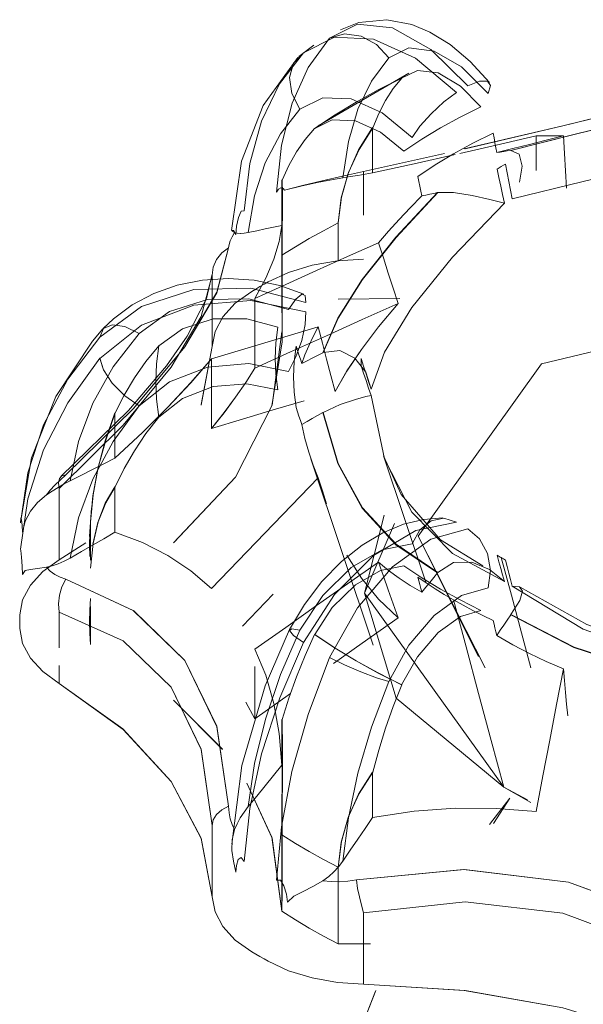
# Model space of a CAD drawing. Header units: metres. Extents: x -16.8 to 29.9, y -11.9 to 37.1.
# Tile 89 of 202: x 23.0039 to 23.02, y -10.172 to -10.1438. Entities that reach past the tile are written whole.
import ezdxf

# ---------------------------------------------------------------- set-up
doc = ezdxf.new("R2010")
doc.units = ezdxf.units.M
doc.layers.add('P-SANR-FIXT', color=7, linetype='Continuous', lineweight=5)

# ---------------------------------------------------------------- blocks, each defined once
blk = doc.blocks.new('TORNEIRA DE JARDIM COM BICO PARA MANGUEIRA - 1130_BC_Cromado-2213981-ISO_04')
at = {"layer": 'P-SANR-FIXT'}
for p, q in [((6.60653, -10.144523), (6.606101, -10.144848)), ((6.60665, -10.146829), (6.609251, -10.145326)), ((6.610268, -10.147622), (6.607953, -10.148139)), ((6.607953, -10.148139), (6.610271, -10.147622)), ((6.60562, -10.153017), (6.60562, -10.148902)), ((6.607228, -10.151796), (6.608997, -10.151774)), ((6.608997, -10.151775), (6.607228, -10.151796)), ((6.603619, -10.153147), (6.6033, -10.154827)), ((6.603306, -10.154812), (6.603619, -10.153147)), ((6.606447, -10.156365), (6.608228, -10.161694)), ((6.608525, -10.156274), (6.609735, -10.159893)), ((6.600163, -10.157768), (6.60011, -10.158588)), ((6.6, -10.158766), (6.599239, -10.159252)), ((6.599239, -10.159252), (6.6, -10.158767)), ((6.614247, -10.161235), (6.61221, -10.160005)), ((6.604483, -10.161154), (6.605369, -10.160235)), ((6.599239, -10.162281), (6.599239, -10.162791)), ((6.605866, -10.163081), (6.60484, -10.163803)), ((6.602507, -10.163274), (6.603917, -10.16468)), ((6.603916, -10.164678), (6.602531, -10.163294)), ((6.604582, -10.163326), (6.60484, -10.163803)), ((6.60484, -10.163803), (6.604582, -10.163326)), ((6.60562, -10.169027), (6.60562, -10.164912)), ((6.611968, -10.165762), (6.612647, -10.166128)), ((6.612742, -10.166197), (6.611968, -10.165762)), ((6.612143, -10.166077), (6.611561, -10.166829)), ((6.611676, -10.166803), (6.612143, -10.166077)), ((6.604188, -10.166829), (6.60426, -10.166977)), ((6.607228, -10.170247), (6.608157, -10.170245)), ((6.608154, -10.170246), (6.607228, -10.170247)), ((6.60732, -10.174048), (6.608307, -10.171583)), ((6.608301, -10.171604), (6.60732, -10.174077))]:
    blk.add_line(p, q, dxfattribs=at)
for points in [[(6.611561, -10.145591, 0), (6.61101, -10.144985, 0), (6.610436, -10.144502, 0), (6.609855, -10.144146, 0), (6.609333, -10.14393, 0), (6.608617, -10.143793, 0), (6.607815, -10.143872, 0), (6.607298, -10.14408, 0)], [(6.606978, -10.144318, 0), (6.607777, -10.143917, 0), (6.608785, -10.144029, 0), (6.609883, -10.144643, 0), (6.610942, -10.145685, 0)], [(6.605463, -10.148726, 0), (6.605603, -10.147381, 0), (6.605907, -10.146187, 0), (6.606368, -10.145157, 0), (6.606978, -10.144318, 0)], [(6.610613, -10.145875, 0), (6.609445, -10.144892, 0), (6.608236, -10.144346, 0), (6.607123, -10.144295, 0), (6.606236, -10.144746, 0)], [(6.606978, -10.144318, 0), (6.607409, -10.144196, 0), (6.607884, -10.144263, 0), (6.608328, -10.144506, 0), (6.608674, -10.144886, 0)], [(6.608674, -10.144886, 0), (6.608328, -10.144506, 0), (6.607884, -10.144263, 0), (6.607409, -10.144196, 0), (6.606978, -10.144318, 0)], [(6.611519, -10.145906, 0), (6.610762, -10.145144, 0), (6.609976, -10.144693, 0), (6.609252, -10.144603, 0), (6.608674, -10.144886, 0)], [(6.604177, -10.149831, 0), (6.604462, -10.147847, 0), (6.605078, -10.146251, 0), (6.606073, -10.144876, 0)], [(6.606236, -10.144746, 0), (6.60555, -10.145632, 0), (6.605032, -10.146696, 0), (6.604693, -10.147907, 0), (6.604535, -10.149262, 0)], [(6.606134, -10.146352, 0), (6.605896, -10.145906, 0), (6.605833, -10.145444, 0), (6.605952, -10.145036, 0), (6.606236, -10.144746, 0)], [(6.606236, -10.144746, 0), (6.605952, -10.145036, 0), (6.605833, -10.145444, 0), (6.605896, -10.145906, 0), (6.606134, -10.146352, 0)], [(6.608674, -10.144886, 0), (6.608182, -10.145551, 0), (6.607795, -10.146355, 0), (6.607519, -10.147282, 0), (6.607361, -10.148319, 0)], [(6.609046, -10.145466, 0), (6.608377, -10.145804, 0), (6.607744, -10.146153, 0), (6.607138, -10.146519, 0), (6.606554, -10.146905, 0)], [(6.606555, -10.146904, 0), (6.60714, -10.146518, 0), (6.607744, -10.146153, 0), (6.608375, -10.145805, 0), (6.609044, -10.145467, 0)], [(6.608218, -10.146884, 0), (6.608389, -10.146478, 0), (6.608585, -10.146104, 0), (6.608804, -10.145766, 0), (6.609046, -10.145466, 0)], [(6.609044, -10.145467, 0), (6.609503, -10.145248, 0), (6.610092, -10.145315, 0), (6.610729, -10.145694, 0), (6.611312, -10.146286, 0)], [(6.618528, -10.14561, 0), (6.616267, -10.146194, 0), (6.613659, -10.146832, 0), (6.610836, -10.147493, 0)], [(6.610862, -10.147487, 0), (6.613659, -10.146832, 0), (6.616245, -10.1462, 0), (6.618528, -10.14561, 0)], [(6.610942, -10.145685, 0), (6.611277, -10.145555, 0), (6.611504, -10.145552, 0), (6.611589, -10.145675, 0), (6.611519, -10.145906, 0)], [(6.612169, -10.147534, 0), (6.613972, -10.14708, 0), (6.615928, -10.146605, 0), (6.617991, -10.146119, 0), (6.620112, -10.145634, 0)], [(6.620112, -10.145635, 0), (6.617985, -10.146121, 0), (6.615932, -10.146605, 0), (6.613985, -10.147078, 0), (6.612176, -10.147533, 0)], [(6.606134, -10.146352, 0), (6.606787, -10.146026, 0), (6.607602, -10.146063, 0), (6.608487, -10.146456, 0), (6.609342, -10.147163, 0)], [(6.609342, -10.147163, 0), (6.609567, -10.146842, 0), (6.609886, -10.146486, 0), (6.610253, -10.146147, 0), (6.610613, -10.145875, 0)], [(6.611312, -10.146286, 0), (6.610717, -10.146583, 0), (6.610158, -10.146891, 0), (6.609624, -10.147214, 0), (6.609109, -10.147558, 0)], [(6.604654, -10.149883, 0), (6.604833, -10.148834, 0), (6.605141, -10.147891, 0), (6.605578, -10.147056, 0), (6.606134, -10.146352, 0)], [(6.606554, -10.146905, 0), (6.606278, -10.147224, 0), (6.60603, -10.147579, 0), (6.60581, -10.147966, 0), (6.605621, -10.148384, 0)], [(6.609109, -10.147558, 0), (6.608444, -10.147013, 0), (6.607719, -10.146685, 0), (6.607057, -10.146661, 0), (6.606555, -10.146904, 0)], [(6.607223, -10.149609, 0), (6.607318, -10.148872, 0), (6.607521, -10.148171, 0), (6.607824, -10.147508, 0), (6.608218, -10.146884, 0)], [(6.608212, -10.146878, 0), (6.607812, -10.14752, 0), (6.607511, -10.148197, 0), (6.607317, -10.148893, 0), (6.607228, -10.149607, 0)], [(6.608212, -10.14818, 0), (6.608212, -10.147855, 0), (6.608212, -10.147529, 0), (6.608212, -10.147203, 0), (6.608212, -10.146878, 0)], [(6.621436, -10.14671, 0), (6.618943, -10.147305, 0), (6.616517, -10.147884, 0), (6.61424, -10.148429, 0), (6.61221, -10.148917, 0)], [(6.61221, -10.148917, 0), (6.61424, -10.148429, 0), (6.616517, -10.147884, 0), (6.618943, -10.147305, 0), (6.621436, -10.14671, 0)], [(6.609505, -10.148283, 0), (6.610005, -10.147949, 0), (6.610532, -10.14763, 0), (6.611085, -10.147326, 0), (6.611664, -10.147037, 0)], [(6.610712, -10.147621, 0), (6.61175, -10.147384, 0), (6.612897, -10.147117, 0)], [(6.612897, -10.147117, 0), (6.611748, -10.147384, 0), (6.610712, -10.147621, 0)], [(6.611664, -10.147037, 0), (6.61169, -10.147178, 0), (6.611717, -10.147318, 0), (6.611744, -10.147458, 0), (6.611771, -10.147599, 0)], [(6.613676, -10.147121, 0), (6.613185, -10.147242, 0), (6.612704, -10.147363, 0), (6.612232, -10.147481, 0), (6.611771, -10.147599, 0)], [(6.611771, -10.147599, 0), (6.612232, -10.147481, 0), (6.612704, -10.147363, 0), (6.613185, -10.147242, 0), (6.613676, -10.147121, 0)], [(6.612897, -10.147117, 0), (6.613092, -10.147118, 0), (6.613286, -10.147119, 0), (6.613481, -10.14712, 0), (6.613676, -10.147121, 0)], [(6.612897, -10.148114, 0), (6.612897, -10.147616, 0), (6.612897, -10.147117, 0)], [(6.613676, -10.147121, 0), (6.613707, -10.147619, 0), (6.613738, -10.148118, 0), (6.613769, -10.148616, 0)], [(6.608212, -10.14818, 0), (6.609399, -10.147917, 0), (6.610581, -10.147651, 0)], [(6.610581, -10.147651, 0), (6.609401, -10.147917, 0), (6.608212, -10.14818, 0)], [(6.611771, -10.147599, 0), (6.61187, -10.147583, 0), (6.61197, -10.147566, 0), (6.61207, -10.14755, 0), (6.612169, -10.147534, 0)], [(6.612176, -10.147533, 0), (6.612415, -10.147644, 0), (6.612496, -10.147986, 0), (6.61242, -10.148442, 0)], [(6.61202, -10.147926, 0), (6.611959, -10.147961, 0), (6.611898, -10.147996, 0), (6.611837, -10.148031, 0), (6.611777, -10.148067, 0)], [(6.61221, -10.148917, 0), (6.612163, -10.148669, 0), (6.612115, -10.148422, 0), (6.612068, -10.148174, 0), (6.61202, -10.147926, 0)], [(6.607953, -10.148139, 0), (6.607356, -10.148272, 0), (6.606767, -10.148408, 0), (6.606206, -10.148542, 0), (6.605693, -10.14867, 0)], [(6.605693, -10.14867, 0), (6.606157, -10.14856, 0), (6.60663, -10.148457, 0), (6.607039, -10.148376, 0), (6.607361, -10.148319, 0)], [(6.607361, -10.148319, 0), (6.607039, -10.148376, 0), (6.60663, -10.148457, 0), (6.606157, -10.14856, 0), (6.605693, -10.14867, 0)], [(6.607361, -10.148319, 0), (6.607574, -10.148284, 0), (6.607787, -10.14825, 0), (6.608, -10.148215, 0), (6.608212, -10.14818, 0)], [(6.607953, -10.149392, 0), (6.607953, -10.148765, 0), (6.607953, -10.148139, 0)], [(6.609626, -10.148837, 0), (6.609596, -10.148699, 0), (6.609566, -10.14856, 0), (6.609535, -10.148422, 0), (6.609505, -10.148283, 0)], [(6.611777, -10.148067, 0), (6.61183, -10.148311, 0), (6.611883, -10.148555, 0), (6.611936, -10.1488, 0), (6.611989, -10.149044, 0)], [(6.605613, -10.150539, 0), (6.605616, -10.149873, 0), (6.605619, -10.149284, 0), (6.60562, -10.148784, 0), (6.605614, -10.148378, 0)], [(6.605614, -10.148378, 0), (6.605614, -10.148704, 0), (6.605614, -10.149029, 0), (6.605614, -10.149355, 0), (6.605614, -10.14968, 0)], [(6.605621, -10.148384, 0), (6.60563, -10.148775, 0), (6.605629, -10.149264, 0), (6.605622, -10.149851, 0), (6.605618, -10.150536, 0)], [(6.605693, -10.14867, 0), (6.605651, -10.148623, 0), (6.605589, -10.148605, 0), (6.605516, -10.148648, 0), (6.605463, -10.148726, 0)], [(6.606785, -10.153328, 0), (6.607215, -10.152341, 0), (6.607917, -10.15123, 0), (6.608879, -10.150021, 0), (6.610075, -10.148743, 0)], [(6.610083, -10.148741, 0), (6.608884, -10.150023, 0), (6.607926, -10.151227, 0), (6.607227, -10.152333, 0), (6.606795, -10.153323, 0)], [(6.608381, -10.150178, 0), (6.60867, -10.149849, 0), (6.608974, -10.149516, 0), (6.609293, -10.149179, 0), (6.609626, -10.148837, 0)], [(6.609626, -10.148837, 0), (6.609293, -10.149179, 0), (6.608974, -10.149516, 0), (6.60867, -10.149849, 0), (6.608381, -10.150178, 0)], [(6.610075, -10.148743, 0), (6.609963, -10.148766, 0), (6.609851, -10.14879, 0), (6.609738, -10.148813, 0), (6.609626, -10.148837, 0)], [(6.611989, -10.149044, 0), (6.611568, -10.148939, 0), (6.611067, -10.148827, 0), (6.61053, -10.148741, 0), (6.610083, -10.148741, 0)], [(6.611989, -10.149044, 0), (6.6105, -10.150591, 0), (6.60934, -10.152028, 0), (6.608553, -10.153306, 0), (6.608168, -10.154371, 0)], [(6.608168, -10.154371, 0), (6.608553, -10.153305, 0), (6.60934, -10.152028, 0), (6.6105, -10.150591, 0), (6.611989, -10.149044, 0)], [(6.604535, -10.149262, 0), (6.604446, -10.149278, 0), (6.604369, -10.149456, 0), (6.604317, -10.149707, 0), (6.604299, -10.149939, 0)], [(6.605614, -10.14968, 0), (6.605374, -10.149731, 0), (6.605134, -10.149781, 0), (6.604894, -10.149832, 0), (6.604654, -10.149882, 0)], [(6.60484, -10.151769, 0), (6.605152, -10.151193, 0), (6.605386, -10.15065, 0), (6.60554, -10.150145, 0), (6.605614, -10.14968, 0)], [(6.605614, -10.14968, 0), (6.60554, -10.150145, 0), (6.605386, -10.15065, 0), (6.605152, -10.151192, 0), (6.60484, -10.151769, 0)], [(6.605618, -10.150536, 0), (6.606004, -10.150295, 0), (6.606399, -10.15006, 0), (6.606805, -10.149832, 0), (6.607223, -10.149609, 0)], [(6.607228, -10.149607, 0), (6.607228, -10.150154, 0), (6.607228, -10.150702, 0)], [(6.60426, -10.149886, 0), (6.604188, -10.150007, 0), (6.604136, -10.150121, 0), (6.604102, -10.150225, 0), (6.604089, -10.150319, 0)], [(6.604299, -10.149939, 0), (6.60423, -10.14983, 0), (6.604181, -10.149826, 0), (6.60419, -10.149847, 0), (6.604261, -10.149886, 0)], [(6.604654, -10.149882, 0), (6.604533, -10.149903, 0), (6.604426, -10.149911, 0), (6.604334, -10.149906, 0), (6.60426, -10.149886, 0)], [(6.604261, -10.149886, 0), (6.604334, -10.149906, 0), (6.604425, -10.149912, 0), (6.604533, -10.149904, 0), (6.604654, -10.149883, 0)], [(6.608381, -10.150178, 0), (6.607496, -10.150576, 0), (6.60661, -10.150973, 0), (6.605725, -10.151371, 0), (6.60484, -10.151769, 0)], [(6.608946, -10.151917, 0), (6.608805, -10.151482, 0), (6.608663, -10.151048, 0), (6.608522, -10.150613, 0), (6.608381, -10.150178, 0)], [(6.599426, -10.156819, 0), (6.601376, -10.154917, 0), (6.602835, -10.15316, 0), (6.60375, -10.151609, 0), (6.604089, -10.150319, 0)], [(6.604089, -10.150319, 0), (6.603755, -10.151596, 0), (6.602835, -10.15316, 0), (6.601361, -10.154934, 0), (6.599426, -10.156819, 0)], [(6.604089, -10.150319, 0), (6.603894, -10.150467, 0), (6.603745, -10.150656, 0), (6.603652, -10.150874, 0), (6.603619, -10.151107, 0)], [(6.605613, -10.152181, 0), (6.605613, -10.151634, 0), (6.605613, -10.151086, 0), (6.605613, -10.150539, 0)], [(6.605223, -10.151298, 0), (6.605807, -10.151027, 0), (6.60648, -10.150821, 0), (6.607209, -10.150692, 0), (6.607953, -10.150645, 0)], [(6.599239, -10.157212, 0), (6.60107, -10.1554, 0), (6.602441, -10.153743, 0), (6.6033, -10.152292, 0), (6.603619, -10.151107, 0)], [(6.603619, -10.151107, 0), (6.6033, -10.152288, 0), (6.602441, -10.153735, 0), (6.60107, -10.155396, 0), (6.599239, -10.157212, 0)], [(6.599288, -10.15687, 0), (6.601227, -10.154975, 0), (6.602308, -10.153701, 0), (6.602905, -10.152849, 0), (6.603456, -10.151777, 0), (6.60362, -10.151076, 0)], [(6.603619, -10.151107, 0), (6.603619, -10.151617, 0), (6.603619, -10.152127, 0), (6.603619, -10.152637, 0), (6.603619, -10.153147, 0)], [(6.606245, -10.151646, 0), (6.605552, -10.151402, 0), (6.604825, -10.151251, 0), (6.604079, -10.151199, 0), (6.603339, -10.151247, 0), (6.602619, -10.151394, 0), (6.601948, -10.151633, 0), (6.601331, -10.151959, 0), (6.600791, -10.152358, 0), (6.600498, -10.152637, 0)], [(6.60475, -10.151571, 0), (6.604867, -10.151502, 0), (6.604985, -10.151434, 0), (6.605104, -10.151365, 0), (6.605223, -10.151298, 0)], [(6.6004, -10.152881, 0), (6.601591, -10.152004, 0), (6.603092, -10.151516, 0), (6.604725, -10.151477, 0), (6.606297, -10.15189, 0)], [(6.603619, -10.153147, 0), (6.6037, -10.152717, 0), (6.603923, -10.152297, 0), (6.604281, -10.151908, 0), (6.60475, -10.151571, 0)], [(6.606297, -10.15189, 0), (6.606281, -10.151684, 0), (6.606182, -10.151649, 0), (6.606016, -10.151792, 0), (6.605807, -10.15209, 0)], [(6.611439, -10.162348, 0), (6.609516, -10.158572, 0), (6.613053, -10.153642, 0), (6.621592, -10.1516, 0), (6.630131, -10.153642, 0)], [(6.630131, -10.153642, 0), (6.621592, -10.1516, 0), (6.613053, -10.153642, 0), (6.609516, -10.158572, 0), (6.61125, -10.162025, 0)], [(6.606297, -10.152159, 0), (6.604722, -10.151832, 0), (6.603094, -10.151964, 0), (6.601596, -10.152537, 0), (6.6004, -10.153487, 0)], [(6.605807, -10.15209, 0), (6.604668, -10.151782, 0), (6.603485, -10.151801, 0), (6.602396, -10.152145, 0), (6.601527, -10.152774, 0)], [(6.60484, -10.151769, 0), (6.60484, -10.152267, 0), (6.60484, -10.152766, 0), (6.60484, -10.153264, 0), (6.60484, -10.153763, 0)], [(6.60484, -10.153763, 0), (6.605866, -10.153301, 0), (6.606893, -10.15284, 0), (6.607919, -10.152379, 0), (6.608946, -10.151917, 0)], [(6.608946, -10.151917, 0), (6.608386, -10.152586, 0), (6.607896, -10.153232, 0), (6.60748, -10.153849, 0), (6.60714, -10.154435, 0)], [(6.60714, -10.154435, 0), (6.60748, -10.153848, 0), (6.607896, -10.153232, 0), (6.608385, -10.152587, 0), (6.608946, -10.151917, 0)], [(6.605807, -10.153867, 0), (6.606016, -10.153443, 0), (6.606182, -10.152971, 0), (6.606281, -10.15252, 0), (6.606297, -10.152159, 0)], [(6.601527, -10.152774, 0), (6.601115, -10.152575, 0), (6.600755, -10.152525, 0), (6.600503, -10.152632, 0), (6.6004, -10.152881, 0)], [(6.6004, -10.152881, 0), (6.600503, -10.152632, 0), (6.600755, -10.152525, 0), (6.601115, -10.152575, 0), (6.601527, -10.152774, 0)], [(6.602087, -10.153131, 0), (6.602766, -10.152641, 0), (6.60365, -10.152356, 0), (6.604614, -10.152352, 0), (6.605497, -10.152593, 0)], [(6.598127, -10.158182, 0), (6.598441, -10.15633, 0), (6.599144, -10.154576, 0), (6.60019, -10.152997, 0), (6.60049, -10.152645, 0)], [(6.601527, -10.152774, 0), (6.600787, -10.153734, 0), (6.600205, -10.154769, 0), (6.599791, -10.155862, 0), (6.599552, -10.156993, 0)], [(6.605613, -10.152729, 0), (6.605339, -10.154823, 0), (6.604288, -10.156884, 0), (6.602507, -10.158769, 0)], [(6.603598, -10.1535, 0), (6.604361, -10.153272, 0), (6.605125, -10.153043, 0), (6.605889, -10.152815, 0), (6.606653, -10.152587, 0)], [(6.605497, -10.152593, 0), (6.60544, -10.153042, 0), (6.605421, -10.153493, 0), (6.60544, -10.153943, 0), (6.605497, -10.154392, 0)], [(6.606186, -10.153632, 0), (6.606277, -10.153383, 0), (6.606385, -10.153125, 0), (6.60651, -10.15286, 0), (6.606653, -10.152587, 0)], [(6.606653, -10.152587, 0), (6.60651, -10.15286, 0), (6.606385, -10.153125, 0), (6.606277, -10.153383, 0), (6.606186, -10.153632, 0)], [(6.606653, -10.152587, 0), (6.606774, -10.153049, 0), (6.606896, -10.153511, 0), (6.607018, -10.153973, 0), (6.60714, -10.154435, 0)], [(6.598126, -10.158195, 0), (6.598337, -10.156767, 0), (6.598792, -10.155391, 0), (6.599485, -10.154085, 0), (6.6004, -10.152881, 0)], [(6.602531, -10.15875, 0), (6.604288, -10.156884, 0), (6.605331, -10.154847, 0), (6.60562, -10.153017, 0)], [(6.600841, -10.155045, 0), (6.601097, -10.154537, 0), (6.60139, -10.154046, 0), (6.601721, -10.153576, 0), (6.602087, -10.153131, 0)], [(6.602087, -10.155166, 0), (6.602027, -10.154658, 0), (6.602007, -10.154149, 0), (6.602027, -10.153639, 0), (6.602087, -10.153131, 0)], [(6.602087, -10.153131, 0), (6.602027, -10.153639, 0), (6.602008, -10.154149, 0), (6.602027, -10.154658, 0), (6.602087, -10.155166, 0)], [(6.606025, -10.154897, 0), (6.605969, -10.154457, 0), (6.60595, -10.154016, 0), (6.605969, -10.153575, 0), (6.606025, -10.153135, 0)], [(6.606025, -10.153135, 0), (6.606065, -10.153259, 0), (6.606105, -10.153383, 0), (6.606146, -10.153508, 0), (6.606186, -10.153632, 0)], [(6.606186, -10.153632, 0), (6.606336, -10.153556, 0), (6.606486, -10.15348, 0), (6.606636, -10.153404, 0), (6.606785, -10.153328, 0)], [(6.606795, -10.153323, 0), (6.607278, -10.153262, 0), (6.607709, -10.153481, 0), (6.608015, -10.153882, 0), (6.608168, -10.154371, 0)], [(6.6004, -10.153486, 0), (6.599483, -10.154756, 0), (6.59879, -10.15611, 0), (6.598337, -10.15751, 0), (6.598126, -10.158953, 0)], [(6.601527, -10.154847, 0), (6.601113, -10.154557, 0), (6.600753, -10.154196, 0), (6.600502, -10.15382, 0), (6.6004, -10.153486, 0)], [(6.6004, -10.153487, 0), (6.600502, -10.15382, 0), (6.600753, -10.154196, 0), (6.601113, -10.154557, 0), (6.601527, -10.154847, 0)], [(6.600833, -10.156344, 0), (6.60162, -10.155609, 0), (6.602347, -10.154886, 0), (6.603007, -10.154182, 0), (6.603598, -10.1535, 0)], [(6.603598, -10.1535, 0), (6.603007, -10.154183, 0), (6.602347, -10.154887, 0), (6.601621, -10.155608, 0), (6.600833, -10.156344, 0)], [(6.601527, -10.154847, 0), (6.602398, -10.154157, 0), (6.603485, -10.153739, 0), (6.604666, -10.153638, 0), (6.605807, -10.153867, 0)], [(6.603598, -10.155493, 0), (6.603598, -10.154995, 0), (6.603598, -10.154497, 0), (6.603598, -10.153998, 0), (6.603598, -10.1535, 0)], [(6.607883, -10.153494, 0), (6.607882, -10.153543, 0), (6.607882, -10.153593, 0), (6.607882, -10.153643, 0), (6.607883, -10.153692, 0)], [(6.608168, -10.154371, 0), (6.608097, -10.154152, 0), (6.608025, -10.153932, 0), (6.607954, -10.153713, 0), (6.607883, -10.153494, 0)], [(6.603598, -10.155493, 0), (6.60396, -10.155042, 0), (6.604288, -10.154602, 0), (6.604582, -10.154175, 0), (6.60484, -10.153763, 0)], [(6.60484, -10.153763, 0), (6.604582, -10.154175, 0), (6.604288, -10.154602, 0), (6.60396, -10.155041, 0), (6.603598, -10.155493, 0)], [(6.607883, -10.153692, 0), (6.607954, -10.153907, 0), (6.608025, -10.154122, 0), (6.608097, -10.154337, 0), (6.608168, -10.154551, 0)], [(6.605497, -10.154392, 0), (6.604614, -10.154218, 0), (6.60365, -10.154294, 0), (6.602766, -10.15464, 0), (6.602087, -10.155166, 0)], [(6.606254, -10.154699, 0), (6.605369, -10.154964, 0), (6.604483, -10.155229, 0), (6.603598, -10.155493, 0)], [(6.608168, -10.154551, 0), (6.608018, -10.154583, 0), (6.607723, -10.154661, 0), (6.607288, -10.154807, 0), (6.606795, -10.155032, 0)], [(6.608168, -10.154551, 0), (6.608555, -10.156362, 0), (6.609339, -10.157888, 0), (6.610504, -10.159076, 0), (6.611989, -10.159878, 0)], [(6.611989, -10.159878, 0), (6.610504, -10.159075, 0), (6.609339, -10.157888, 0), (6.608555, -10.156361, 0), (6.608168, -10.154551, 0)], [(6.599552, -10.159204, 0), (6.599791, -10.158056, 0), (6.600202, -10.156941, 0), (6.600785, -10.155862, 0), (6.601527, -10.154847, 0)], [(6.600833, -10.155042, 0), (6.600554, -10.155847, 0), (6.600341, -10.156647, 0), (6.600201, -10.157422, 0), (6.600136, -10.158173, 0)], [(6.600136, -10.158173, 0), (6.600207, -10.157396, 0), (6.600355, -10.156611, 0), (6.60057, -10.155826, 0), (6.600841, -10.155045, 0)], [(6.600833, -10.156344, 0), (6.600833, -10.156019, 0), (6.600833, -10.155693, 0), (6.600833, -10.155368, 0), (6.600833, -10.155042, 0)], [(6.606186, -10.155383, 0), (6.606146, -10.155262, 0), (6.606105, -10.15514, 0), (6.606065, -10.155018, 0), (6.606025, -10.154897, 0)], [(6.606785, -10.155038, 0), (6.606636, -10.155124, 0), (6.606486, -10.15521, 0), (6.606336, -10.155297, 0), (6.606186, -10.155383, 0)], [(6.610075, -10.159623, 0), (6.608879, -10.15882, 0), (6.607917, -10.157771, 0), (6.607215, -10.156499, 0), (6.606785, -10.155038, 0)], [(6.606795, -10.155032, 0), (6.607227, -10.156498, 0), (6.607926, -10.157763, 0), (6.608884, -10.158807, 0), (6.610083, -10.159614, 0)], [(6.602087, -10.155166, 0), (6.601721, -10.155639, 0), (6.60139, -10.156132, 0), (6.601097, -10.156642, 0), (6.600841, -10.157166, 0)], [(6.606186, -10.155383, 0), (6.606277, -10.155783, 0), (6.606385, -10.156171, 0), (6.60651, -10.156547, 0), (6.606653, -10.15691, 0)], [(6.606653, -10.15691, 0), (6.60651, -10.156547, 0), (6.606385, -10.156171, 0), (6.606277, -10.155783, 0), (6.606186, -10.155383, 0)], [(6.599552, -10.156993, 0), (6.599872, -10.156831, 0), (6.600192, -10.156669, 0), (6.600513, -10.156507, 0), (6.600833, -10.156344, 0)], [(6.608527, -10.156277, 0), (6.609033, -10.157385, 0), (6.610157, -10.158683, 0), (6.611368, -10.159424, 0)], [(6.599426, -10.156819, 0), (6.599264, -10.15697, 0), (6.599116, -10.157117, 0), (6.598984, -10.157261, 0), (6.598871, -10.157398, 0)], [(6.599552, -10.156993, 0), (6.599381, -10.157083, 0), (6.59921, -10.157181, 0), (6.599039, -10.157286, 0), (6.598871, -10.157398, 0)], [(6.598871, -10.157398, 0), (6.599039, -10.157286, 0), (6.599209, -10.157181, 0), (6.599381, -10.157083, 0), (6.599552, -10.156993, 0)], [(6.599239, -10.157212, 0), (6.599218, -10.157053, 0), (6.599244, -10.15693, 0), (6.599315, -10.15685, 0), (6.599426, -10.156819, 0)], [(6.606653, -10.15691, 0), (6.605889, -10.157702, 0), (6.605125, -10.158494, 0), (6.604361, -10.159287, 0), (6.603598, -10.160079, 0)], [(6.606896, -10.157654, 0), (6.606774, -10.157282, 0), (6.606653, -10.15691, 0)], [(6.599239, -10.159252, 0), (6.599239, -10.158742, 0), (6.599239, -10.158232, 0), (6.599239, -10.157722, 0), (6.599239, -10.157212, 0)], [(6.600841, -10.157166, 0), (6.60057, -10.157622, 0), (6.600355, -10.158164, 0), (6.600207, -10.158789, 0), (6.600136, -10.159492, 0)], [(6.600201, -10.15881, 0), (6.600343, -10.158186, 0), (6.600555, -10.157634, 0), (6.600833, -10.157164, 0)], [(6.600833, -10.157164, 0), (6.600833, -10.15749, 0), (6.600833, -10.157815, 0), (6.600833, -10.158141, 0), (6.600833, -10.158466, 0)], [(6.598871, -10.157398, 0), (6.598619, -10.157611, 0), (6.598414, -10.157865, 0), (6.598261, -10.15815, 0), (6.598183, -10.158464, 0)], [(6.598183, -10.158464, 0), (6.598174, -10.158268, 0), (6.598157, -10.158113, 0), (6.598141, -10.158066, 0), (6.598126, -10.158195, 0)], [(6.600114, -10.159162, 0), (6.600106, -10.158832, 0), (6.600114, -10.158502, 0), (6.600136, -10.158173, 0)], [(6.600136, -10.158173, 0), (6.600136, -10.15872, 0), (6.600136, -10.159268, 0)], [(6.610228, -10.158056, 0), (6.609673, -10.158095, 0), (6.609097, -10.158235, 0), (6.608507, -10.15848, 0), (6.60791, -10.158835, 0), (6.60732, -10.159302, 0), (6.606764, -10.15987, 0), (6.606259, -10.16053, 0), (6.605834, -10.161249, 0)], [(6.606236, -10.161621, 0), (6.607122, -10.160248, 0), (6.608237, -10.159134, 0), (6.609448, -10.158415, 0), (6.610613, -10.158173, 0)], [(6.608541, -10.157975, 0), (6.607981, -10.160205, 0), (6.611968, -10.165762, 0)], [(6.610613, -10.158173, 0), (6.610253, -10.158057, 0), (6.609886, -10.158134, 0), (6.609567, -10.158393, 0), (6.609342, -10.158795, 0)], [(6.600833, -10.158466, 0), (6.600513, -10.158651, 0), (6.600192, -10.158835, 0), (6.599872, -10.15902, 0), (6.599552, -10.159204, 0)], [(6.603598, -10.160079, 0), (6.603007, -10.159569, 0), (6.602347, -10.159128, 0), (6.60162, -10.15876, 0), (6.600833, -10.158466, 0)], [(6.600833, -10.158466, 0), (6.601621, -10.15876, 0), (6.602347, -10.159128, 0), (6.603007, -10.159568, 0), (6.603598, -10.160079, 0)], [(6.610942, -10.158363, 0), (6.60988, -10.158667, 0), (6.608785, -10.159452, 0), (6.607778, -10.160625, 0), (6.606978, -10.162049, 0)], [(6.611968, -10.165762, 0), (6.608884, -10.163217, 0), (6.607981, -10.160205, 0), (6.608843, -10.158218, 0)], [(6.611519, -10.160051, 0), (6.611589, -10.159561, 0), (6.611504, -10.159069, 0), (6.611277, -10.158649, 0), (6.610942, -10.158363, 0)], [(6.598126, -10.158953, 0), (6.598141, -10.158987, 0), (6.598157, -10.159179, 0), (6.598174, -10.159438, 0), (6.598183, -10.159673, 0)], [(6.609342, -10.158795, 0), (6.608489, -10.158963, 0), (6.607602, -10.159477, 0), (6.606785, -10.160276, 0), (6.606134, -10.161269, 0)], [(6.598108, -10.160829, 0), (6.598189, -10.160399, 0), (6.598412, -10.159978, 0), (6.59877, -10.159589, 0), (6.599239, -10.159252, 0)], [(6.599552, -10.159204, 0), (6.599382, -10.159294, 0), (6.599211, -10.159369, 0), (6.59904, -10.159427, 0), (6.598871, -10.159464, 0)], [(6.598871, -10.159464, 0), (6.599039, -10.159427, 0), (6.59921, -10.15937, 0), (6.599381, -10.159295, 0), (6.599552, -10.159204, 0)], [(6.60748, -10.159119, 0), (6.607896, -10.159782, 0), (6.608386, -10.160382, 0), (6.608946, -10.160915, 0)], [(6.608946, -10.160915, 0), (6.608385, -10.160382, 0), (6.607896, -10.159782, 0), (6.60748, -10.15912, 0)], [(6.611989, -10.159878, 0), (6.611936, -10.159688, 0), (6.611883, -10.159499, 0), (6.61183, -10.159309, 0), (6.611777, -10.15912, 0)], [(6.611777, -10.15912, 0), (6.611807, -10.159137, 0), (6.611837, -10.159155, 0), (6.611867, -10.159173, 0), (6.611898, -10.15919, 0)], [(6.612744, -10.162347, 0), (6.612475, -10.161346, 0), (6.612187, -10.160268, 0), (6.611898, -10.15919, 0)], [(6.611898, -10.15919, 0), (6.611928, -10.159208, 0), (6.611959, -10.159225, 0), (6.611989, -10.159243, 0), (6.61202, -10.15926, 0)], [(6.611898, -10.15919, 0), (6.612187, -10.160268, 0), (6.612475, -10.161346, 0), (6.612744, -10.162347, 0)], [(6.61202, -10.15926, 0), (6.612068, -10.159446, 0), (6.612115, -10.159633, 0), (6.612163, -10.159819, 0), (6.61221, -10.160005, 0)], [(6.598183, -10.159673, 0), (6.598261, -10.159562, 0), (6.598414, -10.159532, 0), (6.598618, -10.159503, 0), (6.598871, -10.159464, 0)], [(6.598871, -10.159464, 0), (6.598984, -10.159576, 0), (6.599116, -10.159671, 0), (6.599264, -10.159748, 0), (6.599426, -10.159806, 0)], [(6.60484, -10.16181, 0), (6.605725, -10.161187, 0), (6.60661, -10.160564, 0), (6.607496, -10.159942, 0), (6.608381, -10.159319, 0)], [(6.606555, -10.161393, 0), (6.607057, -10.16062, 0), (6.607719, -10.159965, 0), (6.608444, -10.159557, 0), (6.609109, -10.159428, 0)], [(6.608381, -10.159319, 0), (6.60867, -10.159557, 0), (6.608974, -10.15978, 0), (6.609293, -10.159987, 0), (6.609626, -10.160178, 0)], [(6.609626, -10.160178, 0), (6.609293, -10.159987, 0), (6.608974, -10.15978, 0), (6.60867, -10.159557, 0), (6.608381, -10.159319, 0)], [(6.608381, -10.159319, 0), (6.608522, -10.159718, 0), (6.608663, -10.160117, 0), (6.608805, -10.160516, 0), (6.608946, -10.160915, 0)], [(6.609109, -10.159428, 0), (6.609624, -10.159772, 0), (6.610158, -10.160094, 0), (6.610717, -10.160402, 0), (6.611312, -10.1607, 0)], [(6.610083, -10.159614, 0), (6.610526, -10.159332, 0), (6.611055, -10.159321, 0), (6.611563, -10.159528, 0), (6.611989, -10.159878, 0)], [(6.599426, -10.159806, 0), (6.599315, -10.160027, 0), (6.599244, -10.160268, 0), (6.599218, -10.160515, 0), (6.599239, -10.160751, 0)], [(6.599426, -10.159806, 0), (6.601361, -10.1607, 0), (6.602835, -10.162132, 0), (6.603755, -10.164038, 0), (6.604089, -10.166305, 0)], [(6.604089, -10.166305, 0), (6.60375, -10.164019, 0), (6.602835, -10.162132, 0), (6.601376, -10.160711, 0), (6.599426, -10.159806, 0)], [(6.610532, -10.160402, 0), (6.610265, -10.160244, 0), (6.610005, -10.160082, 0), (6.609751, -10.159917, 0), (6.609505, -10.159748, 0)], [(6.609505, -10.159748, 0), (6.609535, -10.159856, 0), (6.609566, -10.159963, 0), (6.609596, -10.160071, 0), (6.609626, -10.160178, 0)], [(6.609626, -10.160178, 0), (6.609738, -10.160039, 0), (6.609851, -10.159901, 0), (6.609963, -10.159762, 0), (6.610075, -10.159623, 0)], [(6.608674, -10.162735, 0), (6.609253, -10.161699, 0), (6.609975, -10.160848, 0), (6.61076, -10.160276, 0), (6.611519, -10.160051, 0)], [(6.61221, -10.160005, 0), (6.61242, -10.160023, 0), (6.612503, -10.160152, 0), (6.612425, -10.160421, 0), (6.612176, -10.160823, 0)], [(6.61221, -10.160005, 0), (6.614247, -10.161236, 0), (6.616517, -10.162032, 0), (6.618951, -10.162359, 0), (6.621436, -10.162212, 0)], [(6.612444, -10.160036, 0), (6.614348, -10.161102, 0), (6.615995, -10.161687, 0), (6.618627, -10.162109, 0), (6.620708, -10.16206, 0)], [(6.600136, -10.160363, 0), (6.600114, -10.160692, 0), (6.600106, -10.161022, 0), (6.600114, -10.161352, 0), (6.600136, -10.161681, 0)], [(6.610532, -10.160402, 0), (6.610891, -10.161742, 0), (6.61125, -10.163082, 0), (6.611609, -10.164422, 0), (6.611968, -10.165762, 0)], [(6.611664, -10.160994, 0), (6.611371, -10.160852, 0), (6.611085, -10.160706, 0), (6.610805, -10.160556, 0), (6.610532, -10.160402, 0)], [(6.611968, -10.165762, 0), (6.611609, -10.164422, 0), (6.61125, -10.163082, 0), (6.610891, -10.161742, 0), (6.610532, -10.160402, 0)], [(6.600136, -10.161681, 0), (6.600136, -10.161134, 0), (6.600136, -10.160586, 0)], [(6.611312, -10.1607, 0), (6.610729, -10.160876, 0), (6.610092, -10.161335, 0), (6.609503, -10.162033, 0), (6.609044, -10.162831, 0)], [(6.598108, -10.161215, 0), (6.598107, -10.161118, 0), (6.598106, -10.161022, 0), (6.598107, -10.160925, 0), (6.598108, -10.160829, 0)], [(6.603619, -10.166856, 0), (6.6033, -10.164682, 0), (6.602441, -10.162903, 0), (6.60107, -10.161574, 0), (6.599239, -10.160751, 0)], [(6.599239, -10.160751, 0), (6.599239, -10.161261, 0), (6.599239, -10.161771, 0)], [(6.599239, -10.160751, 0), (6.60107, -10.16157, 0), (6.602441, -10.162895, 0), (6.6033, -10.164678, 0), (6.603619, -10.166856, 0)], [(6.608946, -10.160915, 0), (6.607919, -10.161637, 0), (6.60709, -10.16222, 0)], [(6.611771, -10.161416, 0), (6.611744, -10.161311, 0), (6.611717, -10.161205, 0), (6.61169, -10.1611, 0), (6.611664, -10.160994, 0)], [(6.612169, -10.160832, 0), (6.61207, -10.160978, 0), (6.61197, -10.161124, 0), (6.61187, -10.16127, 0), (6.611771, -10.161416, 0)], [(6.620112, -10.162732, 0), (6.617991, -10.162721, 0), (6.615928, -10.162396, 0), (6.613972, -10.16176, 0), (6.612169, -10.160832, 0)], [(6.612176, -10.160823, 0), (6.613985, -10.161753, 0), (6.615932, -10.162385, 0), (6.617985, -10.162709, 0), (6.620112, -10.162721, 0)], [(6.599239, -10.162791, 0), (6.59877, -10.162454, 0), (6.598412, -10.162066, 0), (6.598189, -10.161645, 0), (6.598108, -10.161215, 0)], [(6.604179, -10.167395, 0), (6.604472, -10.165139, 0), (6.605141, -10.162864, 0), (6.605833, -10.16125, 0)], [(6.606134, -10.161269, 0), (6.605579, -10.162539, 0), (6.605143, -10.163818, 0), (6.604833, -10.165084, 0), (6.604654, -10.166315, 0)], [(6.606237, -10.161621, 0), (6.605951, -10.161416, 0), (6.605832, -10.161277, 0), (6.605897, -10.161225, 0), (6.606134, -10.161269, 0)], [(6.606134, -10.161269, 0), (6.605898, -10.161225, 0), (6.605833, -10.161277, 0), (6.605951, -10.161416, 0), (6.606236, -10.161621, 0)], [(6.605621, -10.163828, 0), (6.60581, -10.163212, 0), (6.60603, -10.162599, 0), (6.606278, -10.161991, 0), (6.606554, -10.161392, 0)], [(6.606554, -10.161392, 0), (6.607138, -10.161779, 0), (6.607744, -10.162144, 0), (6.608377, -10.162494, 0), (6.609046, -10.162831, 0)], [(6.609044, -10.162831, 0), (6.608375, -10.162493, 0), (6.607744, -10.162144, 0), (6.60714, -10.16178, 0), (6.606555, -10.161393, 0)], [(6.613676, -10.162376, 0), (6.613185, -10.162164, 0), (6.612704, -10.161933, 0), (6.612232, -10.161684, 0), (6.611771, -10.161416, 0)], [(6.611771, -10.161416, 0), (6.612232, -10.161684, 0), (6.612704, -10.161933, 0), (6.613185, -10.162164, 0), (6.613676, -10.162376, 0)], [(6.604535, -10.167886, 0), (6.604693, -10.16637, 0), (6.605034, -10.164803, 0), (6.605552, -10.163208, 0), (6.606237, -10.161621, 0)], [(6.605614, -10.16513, 0), (6.60554, -10.164224, 0), (6.605386, -10.163365, 0), (6.605152, -10.162558, 0), (6.60484, -10.16181, 0)], [(6.60484, -10.16181, 0), (6.605152, -10.162559, 0), (6.605386, -10.163365, 0), (6.60554, -10.164223, 0), (6.605614, -10.16513, 0)], [(6.606978, -10.162049, 0), (6.606367, -10.163684, 0), (6.605905, -10.165315, 0), (6.605603, -10.166895, 0), (6.605463, -10.168422, 0)], [(6.608674, -10.162735, 0), (6.608326, -10.162628, 0), (6.60788, -10.162459, 0), (6.607406, -10.162256, 0), (6.606978, -10.162049, 0)], [(6.606978, -10.162049, 0), (6.607406, -10.162256, 0), (6.60788, -10.162459, 0), (6.608326, -10.162628, 0), (6.608674, -10.162735, 0)], [(6.60484, -10.163803, 0), (6.60484, -10.163305, 0), (6.60484, -10.162806, 0), (6.60484, -10.162308, 0)], [(6.613676, -10.162376, 0), (6.613481, -10.163397, 0), (6.613286, -10.164419, 0), (6.613092, -10.16544, 0), (6.612897, -10.166462, 0)], [(6.6138, -10.163718, 0), (6.613769, -10.163382, 0), (6.613738, -10.163047, 0), (6.613707, -10.162712, 0), (6.613676, -10.162376, 0)], [(6.599239, -10.162791, 0), (6.60107, -10.164109, 0), (6.602441, -10.165602, 0), (6.6033, -10.167217, 0), (6.603619, -10.168896, 0)], [(6.603619, -10.168896, 0), (6.603306, -10.167232, 0), (6.602441, -10.165602, 0), (6.601056, -10.164096, 0), (6.599239, -10.162791, 0)], [(6.607361, -10.167879, 0), (6.60752, -10.166635, 0), (6.607793, -10.165356, 0), (6.608181, -10.164045, 0), (6.608674, -10.162735, 0)], [(6.609046, -10.162831, 0), (6.608804, -10.16345, 0), (6.608585, -10.164074, 0), (6.608389, -10.164701, 0), (6.608218, -10.165327, 0)], [(6.605614, -10.163828, 0), (6.60562, -10.164697, 0), (6.605619, -10.165549, 0), (6.605616, -10.166359, 0), (6.605613, -10.167125, 0)], [(6.605614, -10.16513, 0), (6.605614, -10.164805, 0), (6.605614, -10.164479, 0), (6.605614, -10.164154, 0), (6.605614, -10.163828, 0)], [(6.605618, -10.167128, 0), (6.605622, -10.166334, 0), (6.605629, -10.165512, 0), (6.60563, -10.164673, 0), (6.605621, -10.163828, 0)], [(6.604654, -10.166315, 0), (6.604894, -10.166019, 0), (6.605134, -10.165723, 0), (6.605374, -10.165426, 0), (6.605614, -10.16513, 0)], [(6.608218, -10.165327, 0), (6.607824, -10.16594, 0), (6.607521, -10.166604, 0), (6.607318, -10.167313, 0), (6.607223, -10.168055, 0)], [(6.607228, -10.168058, 0), (6.607317, -10.167339, 0), (6.607514, -10.166634, 0), (6.607813, -10.16596, 0), (6.608212, -10.165328, 0)], [(6.608212, -10.165328, 0), (6.608212, -10.165654, 0), (6.608212, -10.165979, 0), (6.608212, -10.166305, 0), (6.608212, -10.166631, 0)], [(6.604609, -10.165644, 0), (6.605339, -10.167221, 0), (6.605613, -10.169315, 0)], [(6.605613, -10.169315, 0), (6.605331, -10.167197, 0), (6.60461, -10.165643, 0)], [(6.603619, -10.166856, 0), (6.603652, -10.166694, 0), (6.603745, -10.166543, 0), (6.603894, -10.16641, 0), (6.604089, -10.166305, 0)], [(6.604089, -10.166305, 0), (6.604102, -10.166492, 0), (6.604136, -10.166667, 0), (6.604188, -10.166829, 0)], [(6.60426, -10.166977, 0), (6.604333, -10.166807, 0), (6.604425, -10.166639, 0), (6.604532, -10.166475, 0), (6.604654, -10.166315, 0)], [(6.604654, -10.166315, 0), (6.604533, -10.166475, 0), (6.604425, -10.166639, 0), (6.604334, -10.166807, 0), (6.60426, -10.166977, 0)], [(6.608212, -10.166631, 0), (6.608, -10.166942, 0), (6.607787, -10.167254, 0), (6.607574, -10.167566, 0), (6.607361, -10.167878, 0)], [(6.608212, -10.166631, 0), (6.609401, -10.166452, 0), (6.610581, -10.166364, 0), (6.611748, -10.166367, 0), (6.612897, -10.166462, 0)], [(6.612897, -10.166462, 0), (6.61175, -10.166367, 0), (6.610581, -10.166364, 0), (6.609399, -10.166452, 0), (6.608212, -10.166631, 0)], [(6.603619, -10.168896, 0), (6.603619, -10.168386, 0), (6.603619, -10.167876, 0), (6.603619, -10.167366, 0), (6.603619, -10.166856, 0)], [(6.60426, -10.166977, 0), (6.60419, -10.167267, 0), (6.604181, -10.167572, 0), (6.60423, -10.167881, 0), (6.604299, -10.168198, 0)], [(6.605613, -10.167125, 0), (6.605613, -10.167673, 0), (6.605613, -10.16822, 0), (6.605613, -10.168768, 0), (6.605613, -10.169315, 0)], [(6.607223, -10.168055, 0), (6.606805, -10.167832, 0), (6.606399, -10.167604, 0), (6.606004, -10.16737, 0), (6.605618, -10.167128, 0)], [(6.604299, -10.168198, 0), (6.604317, -10.168, 0), (6.604368, -10.167836, 0), (6.604446, -10.167775, 0), (6.604535, -10.167886, 0)], [(6.607361, -10.167878, 0), (6.607241, -10.168038, 0), (6.607107, -10.168186, 0), (6.606956, -10.16832, 0), (6.606791, -10.168438, 0)], [(6.606791, -10.168438, 0), (6.606956, -10.168321, 0), (6.607106, -10.168187, 0), (6.607241, -10.168039, 0), (6.607361, -10.167879, 0)], [(6.607228, -10.170247, 0), (6.607228, -10.1697, 0), (6.607228, -10.169152, 0), (6.607228, -10.168605, 0), (6.607228, -10.168058, 0)], [(6.607748, -10.168418, 0), (6.610817, -10.168115, 0), (6.613823, -10.168476, 0), (6.616599, -10.169498, 0), (6.619005, -10.17111, 0)], [(6.619005, -10.17111, 0), (6.616575, -10.169486, 0), (6.613823, -10.168476, 0), (6.610845, -10.168116, 0), (6.607748, -10.168418, 0)], [(6.605463, -10.168422, 0), (6.605573, -10.168426, 0), (6.605674, -10.16859, 0), (6.60575, -10.168827, 0), (6.60578, -10.169053, 0)], [(6.60578, -10.169053, 0), (6.60596, -10.16888, 0), (6.606224, -10.168751, 0), (6.606505, -10.168605, 0), (6.606791, -10.168438, 0)], [(6.606791, -10.168438, 0), (6.607024, -10.168466, 0), (6.607262, -10.168473, 0), (6.607505, -10.168456, 0), (6.607748, -10.168418, 0)], [(6.607748, -10.168418, 0), (6.607785, -10.168657, 0), (6.607834, -10.168903, 0), (6.607891, -10.169142, 0), (6.607953, -10.169358, 0)], [(6.60475, -10.170472, 0), (6.604281, -10.170136, 0), (6.603923, -10.169747, 0), (6.6037, -10.169326, 0), (6.603619, -10.168896, 0)], [(6.618528, -10.171887, 0), (6.616245, -10.170332, 0), (6.613659, -10.169372, 0), (6.610862, -10.169044, 0), (6.607953, -10.169358, 0)], [(6.607953, -10.169358, 0), (6.610862, -10.169044, 0), (6.613659, -10.169372, 0), (6.616245, -10.170331, 0), (6.618528, -10.171887, 0)], [(6.605613, -10.169315, 0), (6.606001, -10.169557, 0), (6.606399, -10.169794, 0), (6.606808, -10.170024, 0), (6.607228, -10.170247, 0)], [(6.607953, -10.169358, 0), (6.607953, -10.169868, 0), (6.607953, -10.170379, 0), (6.607953, -10.170889, 0), (6.607953, -10.171399, 0)], [(6.605223, -10.170746, 0), (6.605104, -10.170678, 0), (6.604985, -10.17061, 0), (6.604867, -10.170541, 0), (6.60475, -10.170472, 0)], [(6.607953, -10.171399, 0), (6.607209, -10.171352, 0), (6.60648, -10.171223, 0), (6.605807, -10.171017, 0), (6.605223, -10.170746, 0)], [(6.607953, -10.171399, 0), (6.610862, -10.171583, 0), (6.613659, -10.172079, 0), (6.616245, -10.17287, 0), (6.618528, -10.173928, 0)], [(6.618528, -10.173928, 0), (6.616267, -10.172879, 0), (6.613659, -10.172079, 0), (6.610836, -10.17158, 0), (6.607953, -10.171399, 0)]]:
    blk.add_polyline3d(points, dxfattribs=at)

msp = doc.modelspace()

# ---------------------------------------------------------------- block references
at = {"layer": 'P-SANR-FIXT'}
msp.add_blockref('TORNEIRA DE JARDIM COM BICO PARA MANGUEIRA - 1130_BC_Cromado-2213981-ISO_04', (16.405767, 0), dxfattribs=at)

doc.saveas('drawing.dxf')
